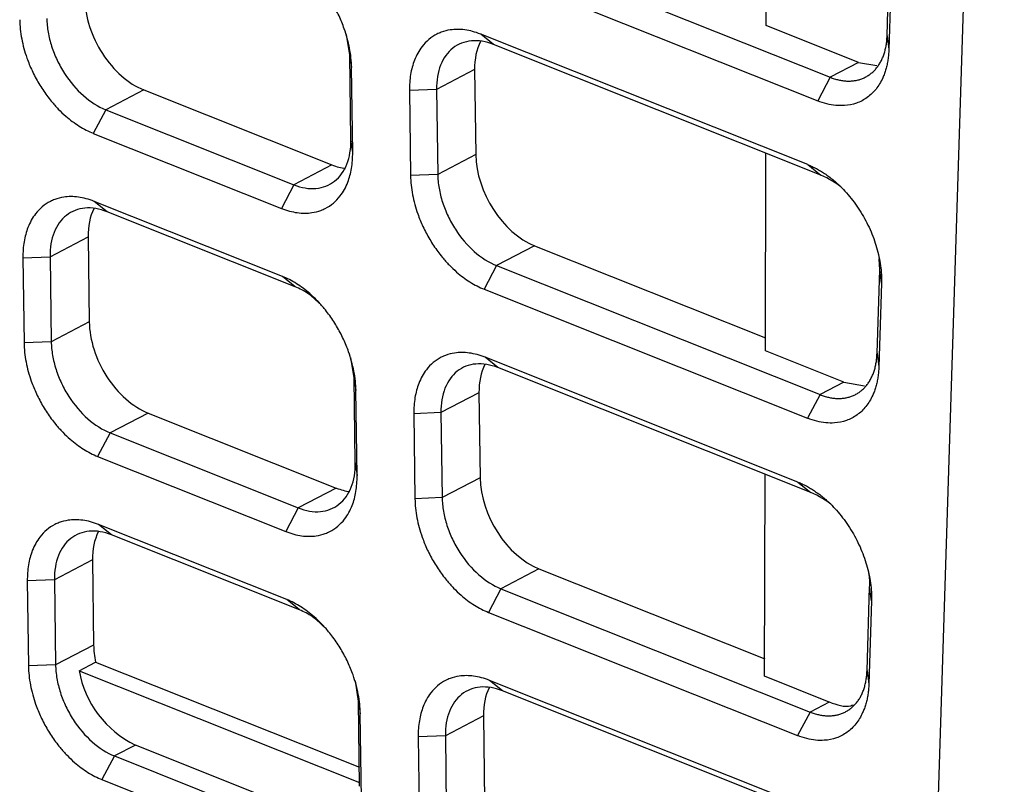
# Model space of a CAD drawing. Header units: millimetres. Extents: x -0.39 to 0.76, y -0.29 to 0.59.
# Tile 52 of 137: x 0.5821 to 0.6077, y -0.2647 to -0.2448. Entities that reach past the tile are written whole.
import ezdxf

# ---------------------------------------------------------------- set-up
doc = ezdxf.new("R2010")
doc.units = ezdxf.units.MM

msp = doc.modelspace()

# ---------------------------------------------------------------- linework, layer by layer
at = {"color": 7, "linetype": 'Continuous', "lineweight": 25}
for p, q in [((0.605122, -0.291492), (0.607665, -0.211037)), ((0.601475, -0.244982), (0.601486, -0.239954)), ((0.594357, -0.242825), (0.603139, -0.246327)), ((0.604619, -0.245251), (0.604687, -0.243081)), ((0.594034, -0.243439), (0.602815, -0.246941)), ((0.604734, -0.243434), (0.604665, -0.245603)), ((0.603879, -0.245941), (0.601475, -0.244982)), ((0.590655, -0.245744), (0.590574, -0.245214)), ((0.602563, -0.248598), (0.594058, -0.245206)), ((0.594393, -0.245476), (0.594058, -0.245206)), ((0.604619, -0.245251), (0.604665, -0.245603)), ((0.602899, -0.248868), (0.594393, -0.245476)), ((0.590655, -0.245744), (0.590702, -0.246073)), ((0.590685, -0.247953), (0.590655, -0.245744)), ((0.590732, -0.248282), (0.590702, -0.246073)), ((0.5939, -0.246129), (0.592912, -0.246644)), ((0.5939, -0.246129), (0.59393, -0.248338)), ((0.603879, -0.245941), (0.603139, -0.246327)), ((0.603879, -0.245941), (0.604352, -0.246022)), ((0.603139, -0.246327), (0.602815, -0.246941)), ((0.592912, -0.246644), (0.592207, -0.246673)), ((0.592912, -0.246644), (0.592942, -0.248853)), ((0.585301, -0.246655), (0.584313, -0.24717)), ((0.585301, -0.246655), (0.590192, -0.248605)), ((0.592207, -0.246673), (0.592236, -0.248882)), ((0.584313, -0.24717), (0.58399, -0.247784)), ((0.584313, -0.24717), (0.589204, -0.24912)), ((0.58399, -0.247784), (0.58888, -0.249734)), ((0.590732, -0.248282), (0.590685, -0.247953)), ((0.59393, -0.248338), (0.592942, -0.248853)), ((0.601456, -0.253436), (0.601468, -0.248298)), ((0.590192, -0.248605), (0.589204, -0.24912)), ((0.602563, -0.248598), (0.602899, -0.248868)), ((0.592942, -0.248853), (0.592237, -0.248882)), ((0.589204, -0.24912), (0.58888, -0.249734)), ((0.588904, -0.251502), (0.584014, -0.249551)), ((0.584349, -0.249821), (0.584014, -0.249551)), ((0.58924, -0.251772), (0.584349, -0.249821)), ((0.582868, -0.250989), (0.583856, -0.250474)), ((0.583856, -0.250474), (0.583886, -0.252683)), ((0.595459, -0.250706), (0.594471, -0.251221)), ((0.595459, -0.250706), (0.601457, -0.253098)), ((0.582163, -0.251018), (0.582868, -0.250989)), ((0.582868, -0.250989), (0.582898, -0.253198)), ((0.582163, -0.251018), (0.582192, -0.253227)), ((0.594471, -0.251221), (0.594147, -0.251835)), ((0.594471, -0.251221), (0.602878, -0.254574)), ((0.604427, -0.251328), (0.60441, -0.251043)), ((0.58924, -0.251772), (0.588904, -0.251502)), ((0.604358, -0.253498), (0.604427, -0.251328)), ((0.604473, -0.25168), (0.604427, -0.251328)), ((0.604473, -0.25168), (0.604404, -0.25385)), ((0.594147, -0.251835), (0.602555, -0.255188)), ((0.583886, -0.252683), (0.582898, -0.253198)), ((0.582898, -0.253198), (0.582192, -0.253227)), ((0.603498, -0.25425), (0.601456, -0.253436)), ((0.604358, -0.253498), (0.604404, -0.25385)), ((0.590769, -0.25414), (0.590688, -0.25361)), ((0.602303, -0.256845), (0.594171, -0.253602)), ((0.594507, -0.253872), (0.594171, -0.253602)), ((0.602638, -0.257115), (0.594507, -0.253872)), ((0.590769, -0.25414), (0.590816, -0.254469)), ((0.590799, -0.256349), (0.590769, -0.25414)), ((0.603498, -0.25425), (0.602878, -0.254574)), ((0.603498, -0.25425), (0.604034, -0.254342)), ((0.590846, -0.256678), (0.590816, -0.254469)), ((0.594014, -0.254525), (0.593026, -0.25504)), ((0.594014, -0.254525), (0.594044, -0.256734)), ((0.602878, -0.254574), (0.602555, -0.255188)), ((0.585415, -0.255051), (0.584427, -0.255566)), ((0.585415, -0.255051), (0.590306, -0.257001)), ((0.593026, -0.25504), (0.59232, -0.25507)), ((0.59232, -0.25507), (0.59235, -0.257279)), ((0.593026, -0.25504), (0.593056, -0.257249)), ((0.584427, -0.255566), (0.584103, -0.25618)), ((0.584427, -0.255566), (0.589318, -0.257517)), ((0.584103, -0.25618), (0.588994, -0.25813)), ((0.590799, -0.256349), (0.590846, -0.256678)), ((0.594044, -0.256734), (0.593056, -0.257249)), ((0.601437, -0.26189), (0.601449, -0.256641)), ((0.602303, -0.256845), (0.602638, -0.257115)), ((0.590306, -0.257001), (0.589318, -0.257517)), ((0.593056, -0.257249), (0.59235, -0.257279)), ((0.589318, -0.257517), (0.588994, -0.25813)), ((0.589018, -0.259898), (0.584127, -0.257947)), ((0.584463, -0.258217), (0.584127, -0.257947)), ((0.589354, -0.260168), (0.584463, -0.258217)), ((0.58397, -0.25887), (0.582982, -0.259385)), ((0.58397, -0.25887), (0.584, -0.261079)), ((0.595573, -0.259102), (0.594585, -0.259617)), ((0.595573, -0.259102), (0.601438, -0.261441)), ((0.582982, -0.259385), (0.582276, -0.259415)), ((0.582276, -0.259415), (0.582306, -0.261624)), ((0.582982, -0.259385), (0.583012, -0.261594)), ((0.594585, -0.259617), (0.594261, -0.260231)), ((0.594585, -0.259617), (0.602617, -0.262821)), ((0.604097, -0.261745), (0.604166, -0.259575)), ((0.604212, -0.259927), (0.604166, -0.259575)), ((0.589354, -0.260168), (0.589018, -0.259898)), ((0.604212, -0.259927), (0.604144, -0.262097)), ((0.594261, -0.260231), (0.602294, -0.263434)), ((0.584, -0.261079), (0.583012, -0.261594)), ((0.583012, -0.261594), (0.582306, -0.261624)), ((0.583623, -0.261746), (0.58405, -0.261523)), ((0.583623, -0.261746), (0.590911, -0.264652)), ((0.58405, -0.261523), (0.590906, -0.264257)), ((0.604097, -0.261745), (0.604144, -0.262097)), ((0.602042, -0.265092), (0.594285, -0.261998)), ((0.594621, -0.262269), (0.594285, -0.261998)), ((0.603117, -0.26256), (0.601437, -0.26189)), ((0.590882, -0.262536), (0.590802, -0.262006)), ((0.602377, -0.265362), (0.594621, -0.262269)), ((0.590882, -0.262536), (0.590929, -0.262866)), ((0.590912, -0.264745), (0.590882, -0.262536)), ((0.603117, -0.26256), (0.602617, -0.262821)), ((0.590959, -0.265074), (0.590929, -0.262866)), ((0.594128, -0.262921), (0.59314, -0.263436)), ((0.594128, -0.262921), (0.594158, -0.26513)), ((0.602617, -0.262821), (0.602294, -0.263434)), ((0.59314, -0.263436), (0.592434, -0.263466)), ((0.592434, -0.263466), (0.592464, -0.265675)), ((0.59314, -0.263436), (0.59317, -0.265645)), ((0.585085, -0.263679), (0.584541, -0.263962)), ((0.589975, -0.265629), (0.585085, -0.263679)), ((0.584541, -0.263962), (0.584217, -0.264576)), ((0.584541, -0.263962), (0.589431, -0.265913)), ((0.584217, -0.264576), (0.589108, -0.266526))]:
    msp.add_line(p, q, dxfattribs=at)
msp.add_arc((0.58624, -0.261286), 0.0026567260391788, 189.957284, 244.217765, dxfattribs=at)
for centre, major_axis, start_param, end_param in [((0.585277, -0.244887), (-0.0009569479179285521, 0.001756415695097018), 0.8976612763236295, 2.468457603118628), ((0.595405, -0.246729), (-0.0009569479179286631, 0.001756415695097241), 0.4306151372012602, 0.8976612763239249), ((0.595435, -0.248938), (-0.0009569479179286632, 0.001756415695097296), 0.8976612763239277, 2.468457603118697), ((0.590168, -0.246837), (-0.0009569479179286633, 0.001756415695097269), 2.468457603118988, 2.707413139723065), ((0.585361, -0.251074), (-0.0009569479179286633, 0.001756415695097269), 0.430616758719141, 0.8976612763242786), ((0.585391, -0.253283), (-0.0009569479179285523, 0.001756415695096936), 0.8976612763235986, 2.46845760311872), ((0.595519, -0.255125), (-0.0009569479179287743, 0.001756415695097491), 0.4306154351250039, 0.8976612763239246), ((0.595549, -0.257334), (-0.0009569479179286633, 0.001756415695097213), 0.8976612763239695, 2.468457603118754), ((0.590282, -0.255233), (-0.0009569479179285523, 0.001756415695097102), 2.468457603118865, 2.707413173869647), ((0.585475, -0.25947), (-0.0009569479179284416, 0.001756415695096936), 0.4306167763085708, 0.8976612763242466), ((0.585505, -0.261679), (-0.0009569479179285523, 0.00175641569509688), 0.8976612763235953, 1.141335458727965), ((0.595633, -0.263521), (-0.0009569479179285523, 0.001756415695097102), 0.4306155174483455, 0.8976612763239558)]:
    msp.add_ellipse(centre, major_axis=major_axis, ratio=0.661387, start_param=start_param, end_param=end_param, dxfattribs=at)
for points, knots in [([(0.5907016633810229, -0.246073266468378), (0.5907005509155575, -0.2459912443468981), (0.5906906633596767, -0.2458251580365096), (0.5906533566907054, -0.2455714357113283), (0.5905947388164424, -0.245317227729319), (0.5905069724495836, -0.2450363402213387), (0.5904039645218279, -0.2447847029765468), (0.590266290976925, -0.2445079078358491), (0.5901050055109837, -0.2442365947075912), (0.5899008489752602, -0.2439609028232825), (0.589698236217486, -0.2437338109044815), (0.5894600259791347, -0.2435069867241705), (0.5891569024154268, -0.2432797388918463), (0.5889133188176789, -0.2431545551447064), (0.5887904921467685, -0.2431055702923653)], [2, 2, 2, 2, 2.3903496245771, 2.7757678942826, 3.1568372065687, 3.5358051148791, 4.0415836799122, 4.3060557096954, 4.8362913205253, 5.366217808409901, 5.7619232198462, 6.156180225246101, 6.8280922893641, 7.5146858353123, 7.5146858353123, 7.5146858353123, 7.5146858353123]), ([(0.5820785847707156, -0.2448312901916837), (0.5820796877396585, -0.2449124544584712), (0.5820895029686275, -0.245076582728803), (0.5821264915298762, -0.2453272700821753), (0.5821844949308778, -0.2455783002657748), (0.5822713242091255, -0.2458558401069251), (0.5823734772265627, -0.2461053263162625), (0.5825107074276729, -0.2463812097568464), (0.582672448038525, -0.2466529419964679), (0.5828772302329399, -0.2469288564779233), (0.583080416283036, -0.2471559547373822), (0.5833191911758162, -0.2473826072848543), (0.5836228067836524, -0.2476094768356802), (0.5838666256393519, -0.2477345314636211), (0.5839895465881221, -0.2477835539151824)], [2, 2, 2, 2, 2.389250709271, 2.7724685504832, 3.1517152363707, 3.5291023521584, 4.0329114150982, 4.2999813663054, 4.83533372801, 5.370281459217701, 5.7697068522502, 6.167610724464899, 6.8455309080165, 7.537966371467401, 7.537966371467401, 7.537966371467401, 7.537966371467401]), ([(0.5827840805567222, -0.2448018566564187), (0.5827860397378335, -0.244918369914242), (0.5827976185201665, -0.245036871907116), (0.5828392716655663, -0.2452776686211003), (0.5828698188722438, -0.2454013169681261), (0.5829483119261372, -0.2456453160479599), (0.5829958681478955, -0.2457652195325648), (0.5831074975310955, -0.24600084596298), (0.5831721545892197, -0.2461171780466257), (0.5833832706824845, -0.2464449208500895), (0.5835524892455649, -0.2466437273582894), (0.5839162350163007, -0.2469648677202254), (0.5841141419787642, -0.2470906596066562), (0.584312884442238, -0.2471699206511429)], [0, 0, 0, 0, 0.125, 0.125, 0.25, 0.25, 0.375, 0.375, 0.5, 0.5, 0.75, 0.75, 1, 1, 1, 1]), ([(0.5940575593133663, -0.2452061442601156), (0.5939879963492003, -0.2451784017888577), (0.5938501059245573, -0.2451324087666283), (0.5936474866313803, -0.2450914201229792), (0.593452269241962, -0.245078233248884), (0.5932447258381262, -0.2450937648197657), (0.5930671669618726, -0.2451395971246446), (0.5928800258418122, -0.245222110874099), (0.5927055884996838, -0.2453379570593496), (0.5925427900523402, -0.2455086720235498), (0.5924209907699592, -0.2456945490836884), (0.5923115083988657, -0.2459284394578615), (0.5922247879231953, -0.2462490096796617), (0.5922045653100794, -0.2465278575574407), (0.5922065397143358, -0.246673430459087)], [2, 2, 2, 2, 2.3888527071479, 2.7714055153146, 3.1497723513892, 3.5261239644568, 4.028415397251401, 4.292941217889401, 4.8232151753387, 5.3530737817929, 5.7486774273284, 6.142805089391, 6.8218904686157, 7.514683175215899, 7.514683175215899, 7.514683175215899, 7.514683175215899]), ([(0.5943928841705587, -0.2454763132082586), (0.5942935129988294, -0.2454366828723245), (0.5941959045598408, -0.2454091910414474), (0.5940041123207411, -0.2453774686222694), (0.5939089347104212, -0.2453733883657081), (0.5937277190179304, -0.2453895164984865), (0.5936419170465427, -0.2454093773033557), (0.5934798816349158, -0.2454724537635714), (0.5934033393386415, -0.2455162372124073), (0.59319818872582, -0.2456777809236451), (0.5930886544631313, -0.245830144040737), (0.5929444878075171, -0.246195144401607), (0.5929081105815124, -0.2464109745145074), (0.5929120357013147, -0.2466439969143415)], [0, 0, 0, 0, 0.1250000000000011, 0.1250000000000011, 0.2500000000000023, 0.2500000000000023, 0.3750000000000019, 0.3750000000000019, 0.5000000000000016, 0.5000000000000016, 0.7500000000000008, 0.7500000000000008, 1, 1, 1, 1]), ([(0.6031386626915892, -0.2463271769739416), (0.6031749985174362, -0.2463407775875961), (0.6032476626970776, -0.2463679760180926), (0.6033559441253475, -0.2463967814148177), (0.6034629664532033, -0.2464166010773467), (0.6035681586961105, -0.2464264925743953), (0.603670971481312, -0.2464266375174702), (0.6037708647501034, -0.24641698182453), (0.603867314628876, -0.2463975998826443), (0.6039598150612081, -0.2463685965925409), (0.6040478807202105, -0.2463301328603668), (0.6041310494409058, -0.2462824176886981), (0.6042088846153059, -0.2462257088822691), (0.6042809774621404, -0.2461603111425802), (0.6043469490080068, -0.2460865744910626), (0.6044064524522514, -0.2460048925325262), (0.6044591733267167, -0.2459156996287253), (0.6045048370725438, -0.2458194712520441), (0.6045431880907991, -0.2457167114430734), (0.6045740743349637, -0.2456079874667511), (0.6045971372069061, -0.2454937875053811), (0.604612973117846, -0.2453750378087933), (0.6046168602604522, -0.2452924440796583), (0.6046188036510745, -0.2452511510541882)], [0, 0, 0, 0, 0.047713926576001, 0.095418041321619, 0.1431123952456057, 0.1907970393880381, 0.2384720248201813, 0.286137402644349, 0.3337932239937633, 0.3814395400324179, 0.429076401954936, 0.4767038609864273, 0.5243219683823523, 0.5719307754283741, 0.6195303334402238, 0.6671206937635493, 0.7147019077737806, 0.7622740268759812, 0.8098371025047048, 0.8573911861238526, 0.9049363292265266, 0.9524725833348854, 1, 1, 1, 1]), ([(0.6046652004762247, -0.2456034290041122), (0.6046630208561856, -0.2456490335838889), (0.6046586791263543, -0.2457398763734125), (0.6046427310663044, -0.2458708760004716), (0.6046198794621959, -0.2459970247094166), (0.6045894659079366, -0.2461180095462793), (0.6045516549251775, -0.2462339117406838), (0.6044769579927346, -0.2464169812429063), (0.6043406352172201, -0.2466444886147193), (0.6041084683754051, -0.246865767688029), (0.6038300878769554, -0.247012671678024), (0.603548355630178, -0.2470689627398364), (0.6032861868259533, -0.247064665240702), (0.6030530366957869, -0.2470257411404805), (0.6028948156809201, -0.2469692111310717), (0.6028153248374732, -0.2469408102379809)], [0, 0, 0, 0, 0.0419844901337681, 0.0836316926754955, 0.1251102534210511, 0.1665908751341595, 0.2082442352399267, 0.2502389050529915, 0.3750719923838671, 0.5000946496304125, 0.6249351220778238, 0.7499568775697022, 0.8333962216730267, 0.9162976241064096, 0.9999999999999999, 0.9999999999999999, 0.9999999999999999, 0.9999999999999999]), ([(0.5892037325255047, -0.249120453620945), (0.5893031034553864, -0.2491600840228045), (0.5894007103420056, -0.2491875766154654), (0.5895925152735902, -0.2492192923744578), (0.589687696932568, -0.2492233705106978), (0.589868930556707, -0.2492072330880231), (0.5899547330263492, -0.2491873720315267), (0.5901167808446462, -0.2491242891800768), (0.590193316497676, -0.249080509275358), (0.5903985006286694, -0.2489189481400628), (0.5905080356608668, -0.2487665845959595), (0.590652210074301, -0.2484015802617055), (0.5906886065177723, -0.2481857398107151), (0.5906846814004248, -0.2479527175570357)], [0, 0, 0, 0, 0.1250000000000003, 0.1250000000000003, 0.2500000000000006, 0.2500000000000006, 0.3750000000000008, 0.3750000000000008, 0.5000000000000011, 0.5000000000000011, 0.7500000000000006, 0.7500000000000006, 1, 1, 1, 1]), ([(0.5888803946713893, -0.2497340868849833), (0.5889500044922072, -0.2497618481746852), (0.5890880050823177, -0.2498079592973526), (0.5892908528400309, -0.2498493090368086), (0.5894863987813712, -0.2498629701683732), (0.5896944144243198, -0.2498479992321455), (0.5898724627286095, -0.249802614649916), (0.5900601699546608, -0.2497204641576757), (0.590235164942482, -0.249604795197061), (0.5903984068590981, -0.2494339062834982), (0.5905203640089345, -0.2492475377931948), (0.5906286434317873, -0.2490150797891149), (0.5907137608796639, -0.248698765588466), (0.5907335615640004, -0.248425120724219), (0.590731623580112, -0.2482822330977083)], [2, 2, 2, 2, 2.3921323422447, 2.7780016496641, 3.1597441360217, 3.5395415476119, 4.046536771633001, 4.3135642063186, 4.8488942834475, 5.3839118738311, 5.7834305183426, 6.181428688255, 6.8527995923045, 7.538086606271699, 7.538086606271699, 7.538086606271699, 7.538086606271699]), ([(0.6025632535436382, -0.2485983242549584), (0.6025999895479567, -0.2486136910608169), (0.6026731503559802, -0.2486442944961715), (0.6027823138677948, -0.2486992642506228), (0.6028902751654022, -0.2487605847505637), (0.6029970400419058, -0.2488289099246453), (0.6031025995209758, -0.2489040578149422), (0.6032069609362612, -0.2489860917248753), (0.603394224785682, -0.2491473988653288), (0.6036531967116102, -0.2494169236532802), (0.6039470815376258, -0.2498286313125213), (0.6041871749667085, -0.2502795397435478), (0.6043310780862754, -0.250674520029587), (0.6044110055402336, -0.2509906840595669), (0.6044518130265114, -0.2512256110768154), (0.6044746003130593, -0.2514570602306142), (0.6044735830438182, -0.2516057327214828), (0.6044730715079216, -0.2516804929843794)], [0, 0, 0, 0, 0.036050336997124, 0.0717952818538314, 0.107355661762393, 0.1428541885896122, 0.1784142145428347, 0.2141584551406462, 0.2502077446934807, 0.3750197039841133, 0.5000283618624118, 0.6248428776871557, 0.7498580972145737, 0.8126135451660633, 0.8747913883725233, 0.9370385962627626, 1, 1, 1, 1]), ([(0.5922365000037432, -0.2488823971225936), (0.5922376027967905, -0.248963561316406), (0.592247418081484, -0.2491276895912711), (0.5922844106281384, -0.2493783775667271), (0.592342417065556, -0.2496294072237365), (0.5924292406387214, -0.2499069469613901), (0.5925313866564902, -0.2501564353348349), (0.5926686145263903, -0.2504323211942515), (0.592830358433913, -0.2507040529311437), (0.5930351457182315, -0.2509799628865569), (0.5932383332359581, -0.2512070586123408), (0.5934771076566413, -0.2514337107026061), (0.5937807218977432, -0.2516605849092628), (0.5940245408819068, -0.251785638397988), (0.5941474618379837, -0.2518346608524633)], [2, 2, 2, 2, 2.3892546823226, 2.7724760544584, 3.1517255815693, 3.5291156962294, 4.032930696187, 4.3000045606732, 4.8353647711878, 5.3703189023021, 5.7697480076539, 6.167655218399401, 6.8455816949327, 7.5380242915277, 7.5380242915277, 7.5380242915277, 7.5380242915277]), ([(0.5929419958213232, -0.2488529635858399), (0.5929439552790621, -0.2489694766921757), (0.592955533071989, -0.2490879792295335), (0.5929971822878, -0.2493287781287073), (0.5930277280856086, -0.2494524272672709), (0.59310622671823, -0.2496964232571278), (0.5931537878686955, -0.2498163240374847), (0.5932654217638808, -0.2500519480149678), (0.5933300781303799, -0.2501682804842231), (0.5935411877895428, -0.2504960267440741), (0.5937104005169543, -0.2506948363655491), (0.5940741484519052, -0.2510159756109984), (0.5942720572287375, -0.2511417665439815), (0.5944707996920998, -0.2512210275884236)], [0, 0, 0, 0, 0.1249999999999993, 0.1249999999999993, 0.2499999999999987, 0.2499999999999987, 0.374999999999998, 0.374999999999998, 0.4999999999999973, 0.4999999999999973, 0.7499999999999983, 0.7499999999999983, 1, 1, 1, 1]), ([(0.6035160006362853, -0.2492732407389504), (0.6035043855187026, -0.2492611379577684), (0.603318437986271, -0.2490673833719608), (0.603101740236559, -0.2489647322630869), (0.602898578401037, -0.2488684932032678)], [0, 0, 0, 0, 0.0624644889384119, 1, 1, 1, 1]), ([(0.584013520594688, -0.2495511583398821), (0.5839439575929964, -0.2495234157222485), (0.5838060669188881, -0.2494774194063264), (0.5836034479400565, -0.2494364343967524), (0.583408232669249, -0.24942325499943), (0.5832006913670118, -0.2494387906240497), (0.5830231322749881, -0.2494846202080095), (0.5828359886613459, -0.2495671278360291), (0.5826615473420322, -0.2496829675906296), (0.5824987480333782, -0.2498536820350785), (0.5823769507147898, -0.2500395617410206), (0.5822674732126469, -0.2502734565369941), (0.5821807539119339, -0.2505940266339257), (0.5821605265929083, -0.2508728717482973), (0.5821625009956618, -0.2510184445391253)], [2, 2, 2, 2, 2.388852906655, 2.7714058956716, 3.149772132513, 3.5261222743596, 4.028411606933, 4.292936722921, 4.8232105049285, 5.3530699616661, 5.7486741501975, 6.1428017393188, 6.8218858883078, 7.5146780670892, 7.5146780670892, 7.5146780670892, 7.5146780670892]), ([(0.5843488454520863, -0.2498213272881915), (0.5842494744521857, -0.2497816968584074), (0.5841518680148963, -0.2497542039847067), (0.5839600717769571, -0.2497224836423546), (0.5838648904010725, -0.2497184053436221), (0.5836836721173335, -0.2497345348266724), (0.5835978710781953, -0.2497543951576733), (0.583435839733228, -0.2498174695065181), (0.5833593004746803, -0.2498612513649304), (0.5831541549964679, -0.2500227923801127), (0.5830446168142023, -0.2501751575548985), (0.5829004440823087, -0.2505401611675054), (0.5828640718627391, -0.250755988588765), (0.582867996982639, -0.2509890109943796)], [0, 0, 0, 0, 0.1249999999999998, 0.1249999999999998, 0.2499999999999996, 0.2499999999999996, 0.3749999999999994, 0.3749999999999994, 0.4999999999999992, 0.4999999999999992, 0.7499999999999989, 0.7499999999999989, 1, 1, 1, 1]), ([(0.5908155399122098, -0.2544693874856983), (0.5908144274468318, -0.2543873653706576), (0.5908045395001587, -0.2542212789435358), (0.5907672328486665, -0.2539675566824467), (0.5907086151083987, -0.2537133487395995), (0.5906208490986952, -0.253432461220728), (0.5905178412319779, -0.2531808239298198), (0.5903801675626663, -0.2529040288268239), (0.5902188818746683, -0.25263271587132), (0.5900147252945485, -0.2523570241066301), (0.589812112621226, -0.2521299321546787), (0.5895739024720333, -0.2519031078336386), (0.5892707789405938, -0.2516758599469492), (0.5890271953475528, -0.251550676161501), (0.5889043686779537, -0.2515016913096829)], [2, 2, 2, 2, 2.3903495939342, 2.7757677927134, 3.1568370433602, 3.5358049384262, 4.041583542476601, 4.3060555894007, 4.8362911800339, 5.3662175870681, 5.7619229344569, 6.156179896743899, 6.8280919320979, 7.5146854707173, 7.5146854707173, 7.5146854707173, 7.5146854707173]), ([(0.5898480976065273, -0.2521905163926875), (0.5897570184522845, -0.252102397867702), (0.589564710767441, -0.2519163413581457), (0.5893517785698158, -0.2518216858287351), (0.5892396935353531, -0.2517718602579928)], [0, 0, 0, 0, 0.4736116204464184, 1, 1, 1, 1]), ([(0.5821924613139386, -0.2532274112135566), (0.5821935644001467, -0.2533085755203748), (0.5822033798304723, -0.2534727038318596), (0.5822403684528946, -0.2537233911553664), (0.5822983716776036, -0.253974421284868), (0.5823852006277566, -0.2542519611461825), (0.5824873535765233, -0.2545014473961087), (0.5826245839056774, -0.254777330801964), (0.582786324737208, -0.2550490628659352), (0.5829911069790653, -0.2553249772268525), (0.5831942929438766, -0.2555520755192), (0.5834330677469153, -0.2557787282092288), (0.5837366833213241, -0.2560055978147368), (0.5839805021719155, -0.2561306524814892), (0.5841034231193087, -0.2561796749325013)], [2, 2, 2, 2, 2.3892510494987, 2.7724691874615, 3.1517161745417, 3.5291036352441, 4.0329132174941, 4.2999834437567, 4.83533630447, 5.3702844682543, 5.769710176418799, 6.1676143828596, 6.8455351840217, 7.537971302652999, 7.537971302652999, 7.537971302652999, 7.537971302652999]), ([(0.5828979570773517, -0.2531979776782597), (0.5828999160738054, -0.2533144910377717), (0.5829114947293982, -0.2534329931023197), (0.5829531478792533, -0.2536737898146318), (0.5829836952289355, -0.2537974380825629), (0.5830621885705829, -0.2540414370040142), (0.5831097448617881, -0.2541613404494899), (0.5832213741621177, -0.2543969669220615), (0.5832860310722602, -0.2545132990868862), (0.5834971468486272, -0.2548410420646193), (0.5836663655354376, -0.2550398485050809), (0.5840301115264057, -0.2553609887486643), (0.5842280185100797, -0.2554867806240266), (0.5844267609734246, -0.2555660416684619)], [0, 0, 0, 0, 0.125, 0.125, 0.25, 0.25, 0.375, 0.375, 0.5, 0.5, 0.75, 0.75, 1, 1, 1, 1]), ([(0.5941714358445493, -0.2536022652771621), (0.5941018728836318, -0.2535745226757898), (0.5939639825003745, -0.253528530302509), (0.5937613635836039, -0.2534875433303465), (0.5935661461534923, -0.2534743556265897), (0.5933586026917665, -0.253489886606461), (0.5931810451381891, -0.2535357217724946), (0.5929939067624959, -0.2536182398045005), (0.5928194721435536, -0.2537340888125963), (0.5926566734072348, -0.2539048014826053), (0.5925348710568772, -0.254090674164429), (0.5924253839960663, -0.2543245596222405), (0.5923386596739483, -0.2546451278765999), (0.5923184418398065, -0.2549239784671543), (0.5923204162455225, -0.2550695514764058)], [2, 2, 2, 2, 2.3888526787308, 2.771405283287, 3.1497718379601, 3.5261232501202, 4.0284140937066, 4.2929392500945, 4.823211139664, 5.353067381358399, 5.7486697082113, 6.142796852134, 6.821882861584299, 7.5146760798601, 7.5146760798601, 7.5146760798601, 7.5146760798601]), ([(0.6028779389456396, -0.2545739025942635), (0.6029142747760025, -0.2545875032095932), (0.6029869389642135, -0.2546147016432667), (0.6030952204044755, -0.2546435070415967), (0.6032022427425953, -0.2546633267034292), (0.6033074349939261, -0.2546732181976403), (0.6034102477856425, -0.2546733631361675), (0.6035101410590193, -0.2546637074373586), (0.6036065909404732, -0.2546443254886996), (0.6036990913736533, -0.2546153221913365), (0.6037871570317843, -0.2545768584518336), (0.6038703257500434, -0.2545291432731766), (0.6039481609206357, -0.2544724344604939), (0.6040202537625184, -0.2544070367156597), (0.6040862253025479, -0.2543333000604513), (0.6041457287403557, -0.2542516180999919), (0.6041984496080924, -0.254162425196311), (0.6042441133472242, -0.2540661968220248), (0.6042824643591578, -0.2539634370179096), (0.6043133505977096, -0.2538547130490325), (0.604336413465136, -0.253740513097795), (0.6043522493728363, -0.2536217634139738), (0.6043561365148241, -0.2535391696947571), (0.6043580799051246, -0.25349787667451)], [0, 0, 0, 0, 0.0477139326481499, 0.095418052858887, 0.1431124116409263, 0.190797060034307, 0.2384720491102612, 0.2861374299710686, 0.3337932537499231, 0.3814395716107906, 0.4290764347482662, 0.4767038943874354, 0.5243220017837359, 0.5719308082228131, 0.6195303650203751, 0.6671207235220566, 0.7147019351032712, 0.7622740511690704, 0.8098371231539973, 0.8573912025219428, 0.9049363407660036, 0.9524725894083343, 1, 1, 1, 1]), ([(0.5945067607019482, -0.2538724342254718), (0.594407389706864, -0.2538328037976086), (0.5943097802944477, -0.2538053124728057), (0.5941179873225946, -0.2537735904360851), (0.5940228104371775, -0.2537695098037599), (0.5938415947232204, -0.2537856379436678), (0.5937557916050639, -0.2538054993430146), (0.5935937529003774, -0.2538685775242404), (0.5935172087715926, -0.2539123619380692), (0.5933120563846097, -0.2540739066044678), (0.5932025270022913, -0.254226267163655), (0.5930583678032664, -0.2545912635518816), (0.5930219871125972, -0.2548070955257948), (0.593025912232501, -0.2550401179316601)], [0, 0, 0, 0, 0.1249999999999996, 0.1249999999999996, 0.2499999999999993, 0.2499999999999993, 0.3750000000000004, 0.3750000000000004, 0.5000000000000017, 0.5000000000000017, 0.7500000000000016, 0.7500000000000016, 1, 1, 1, 1]), ([(0.6044044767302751, -0.253850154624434), (0.6044022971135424, -0.2538957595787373), (0.6043979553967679, -0.2539866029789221), (0.604382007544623, -0.2541176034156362), (0.6043591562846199, -0.2542437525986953), (0.604328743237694, -0.2543647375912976), (0.6042909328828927, -0.2544806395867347), (0.6042162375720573, -0.2546637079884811), (0.6040799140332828, -0.2548912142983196), (0.6038477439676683, -0.2551124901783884), (0.6035693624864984, -0.2552593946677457), (0.6032876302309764, -0.2553156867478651), (0.603025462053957, -0.2553113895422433), (0.6027923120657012, -0.2552724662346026), (0.6026340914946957, -0.2552159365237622), (0.6025546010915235, -0.2551875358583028)], [0, 0, 0, 0, 0.0419848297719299, 0.083632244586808, 0.1251108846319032, 0.1665914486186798, 0.2082446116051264, 0.2502389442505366, 0.3750704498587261, 0.5000946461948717, 0.624936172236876, 0.7499568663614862, 0.8333966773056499, 0.9162980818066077, 0.9999999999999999, 0.9999999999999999, 0.9999999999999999, 0.9999999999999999]), ([(0.5893176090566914, -0.2575165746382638), (0.5894169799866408, -0.2575562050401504), (0.5895145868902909, -0.2575836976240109), (0.5897063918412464, -0.2576154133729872), (0.5898015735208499, -0.257619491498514), (0.5899828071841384, -0.2576033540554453), (0.5900686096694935, -0.2575834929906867), (0.5902306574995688, -0.257520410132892), (0.5903071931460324, -0.2574766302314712), (0.5905123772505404, -0.2573150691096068), (0.5906219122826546, -0.2571627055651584), (0.59076608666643, -0.2567977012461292), (0.5908024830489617, -0.2565818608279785), (0.5907985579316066, -0.2563488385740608)], [0, 0, 0, 0, 0.1250000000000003, 0.1250000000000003, 0.2500000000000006, 0.2500000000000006, 0.3750000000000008, 0.3750000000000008, 0.5000000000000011, 0.5000000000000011, 0.7500000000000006, 0.7500000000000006, 1, 1, 1, 1]), ([(0.588994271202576, -0.2581302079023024), (0.5890638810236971, -0.2581579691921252), (0.589201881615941, -0.2582040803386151), (0.589404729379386, -0.2582454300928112), (0.5896002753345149, -0.2582590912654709), (0.5898082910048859, -0.258244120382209), (0.5899863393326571, -0.2581987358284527), (0.5901740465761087, -0.2581165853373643), (0.5903490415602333, -0.2580009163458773), (0.5905122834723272, -0.2578300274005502), (0.590634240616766, -0.2576436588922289), (0.5907425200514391, -0.257411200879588), (0.5908276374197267, -0.257094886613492), (0.5908474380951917, -0.2568212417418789), (0.5908455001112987, -0.256678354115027)], [2, 2, 2, 2, 2.3921323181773, 2.7780016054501, 3.1597440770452, 3.5395414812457, 4.0465367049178, 4.3135641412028, 4.8488942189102, 5.3839118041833, 5.7834304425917, 6.1814286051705, 6.8527994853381, 7.5380864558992, 7.5380864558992, 7.5380864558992, 7.5380864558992]), ([(0.6023025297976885, -0.2568450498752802), (0.6023392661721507, -0.2568604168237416), (0.6024124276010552, -0.2568910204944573), (0.6025215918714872, -0.2569459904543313), (0.6026295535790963, -0.2570073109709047), (0.6027363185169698, -0.2570756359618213), (0.6028418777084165, -0.2571507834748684), (0.6029462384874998, -0.2572328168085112), (0.6031335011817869, -0.2573941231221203), (0.6033924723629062, -0.2576636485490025), (0.6036863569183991, -0.2580753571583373), (0.6039264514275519, -0.2585262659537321), (0.6040703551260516, -0.2589212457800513), (0.604150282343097, -0.2592374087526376), (0.6041910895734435, -0.2594723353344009), (0.6042138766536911, -0.2597037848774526), (0.6042128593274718, -0.2598524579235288), (0.604212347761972, -0.2599272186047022)], [0, 0, 0, 0, 0.036050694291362, 0.07179587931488, 0.1073563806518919, 0.1428549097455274, 0.1784148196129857, 0.2141588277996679, 0.2502077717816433, 0.3750191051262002, 0.5000283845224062, 0.6248433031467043, 0.7498581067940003, 0.8126132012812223, 0.8747909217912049, 0.9370382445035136, 1, 1, 1, 1]), ([(0.6032552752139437, -0.2575199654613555), (0.6032436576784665, -0.2575078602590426), (0.6030577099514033, -0.2573141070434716), (0.6028410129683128, -0.2572114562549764), (0.6026378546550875, -0.2571152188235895)], [0, 0, 0, 0, 0.0624774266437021, 1, 1, 1, 1]), ([(0.5923503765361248, -0.2572785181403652), (0.5923514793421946, -0.2573596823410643), (0.592361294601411, -0.2575238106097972), (0.5923982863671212, -0.2577744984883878), (0.5924562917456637, -0.2580255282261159), (0.5925431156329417, -0.258303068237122), (0.5926452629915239, -0.2585525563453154), (0.5927824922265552, -0.2588284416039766), (0.5929442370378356, -0.2591001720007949), (0.5931490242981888, -0.2593760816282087), (0.5933522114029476, -0.2596031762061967), (0.5935909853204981, -0.2598298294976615), (0.5938945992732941, -0.2600566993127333), (0.5941384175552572, -0.2601817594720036), (0.5942613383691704, -0.2602307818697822)], [2, 2, 2, 2, 2.3892537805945, 2.7724743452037, 3.1517232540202, 3.529112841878, 4.032926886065, 4.3000000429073, 4.835358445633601, 5.3703104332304, 5.7697378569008, 6.167643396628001, 6.8455669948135, 7.5380071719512, 7.5380071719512, 7.5380071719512, 7.5380071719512]), ([(0.5930558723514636, -0.2572490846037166), (0.5930578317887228, -0.2573655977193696), (0.5930694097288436, -0.2574841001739), (0.5931110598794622, -0.2577248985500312), (0.5931416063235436, -0.2578485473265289), (0.5932201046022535, -0.2580925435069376), (0.5932676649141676, -0.2582124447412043), (0.5933792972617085, -0.258448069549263), (0.593443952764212, -0.2585644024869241), (0.5936550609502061, -0.2588921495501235), (0.5938242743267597, -0.2590909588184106), (0.5941880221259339, -0.2594120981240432), (0.5943859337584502, -0.2595378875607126), (0.5945846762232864, -0.2596171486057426)], [0, 0, 0, 0, 0.125, 0.125, 0.25, 0.25, 0.375, 0.375, 0.5, 0.5, 0.75, 0.75, 1, 1, 1, 1]), ([(0.5841273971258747, -0.257947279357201), (0.5840578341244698, -0.2579195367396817), (0.5839199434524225, -0.2578735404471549), (0.5837173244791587, -0.2578325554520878), (0.5835221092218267, -0.2578193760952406), (0.5833145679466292, -0.2578349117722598), (0.583137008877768, -0.2578807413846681), (0.5829498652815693, -0.2579632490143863), (0.5827754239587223, -0.2580790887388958), (0.5826126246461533, -0.2582498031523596), (0.5824908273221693, -0.2584356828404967), (0.5823813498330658, -0.2586695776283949), (0.5822946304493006, -0.2589901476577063), (0.5822744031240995, -0.2592689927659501), (0.5822763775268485, -0.259414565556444)], [2, 2, 2, 2, 2.3888529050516, 2.7714058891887, 3.1497721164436, 3.5261222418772, 4.028411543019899, 4.2929366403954, 4.8232103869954, 5.3530698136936, 5.7486739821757, 6.1428015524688, 6.821885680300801, 7.5146778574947, 7.5146778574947, 7.5146778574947, 7.5146778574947]), ([(0.584462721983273, -0.2582174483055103), (0.5843633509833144, -0.2581778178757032), (0.5842657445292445, -0.258150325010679), (0.5840739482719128, -0.2581186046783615), (0.5839787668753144, -0.2581145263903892), (0.5837975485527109, -0.2581306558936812), (0.5837117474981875, -0.2581505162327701), (0.5835497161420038, -0.2582135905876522), (0.5834731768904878, -0.2582573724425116), (0.5832680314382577, -0.2584189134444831), (0.5831584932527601, -0.2585712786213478), (0.583014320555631, -0.258936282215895), (0.5829779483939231, -0.2591521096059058), (0.5829818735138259, -0.2593851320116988)], [0, 0, 0, 0, 0.1249999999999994, 0.1249999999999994, 0.2499999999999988, 0.2499999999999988, 0.3749999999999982, 0.3749999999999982, 0.4999999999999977, 0.4999999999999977, 0.7499999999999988, 0.7499999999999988, 1, 1, 1, 1]), ([(0.6041659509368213, -0.2595749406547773), (0.6041690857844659, -0.2594535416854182), (0.6041722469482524, -0.2593311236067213), (0.6041436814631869, -0.2592016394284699), (0.604143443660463, -0.2592005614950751)], [0, 0, 0, 0, 0.9916751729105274, 1, 1, 1, 1]), ([(0.5909294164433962, -0.2628655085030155), (0.5909283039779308, -0.2627834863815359), (0.5909184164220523, -0.262617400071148), (0.5908811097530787, -0.262363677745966), (0.5908224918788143, -0.2621094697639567), (0.5907347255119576, -0.2618285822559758), (0.5906317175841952, -0.2615769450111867), (0.5904940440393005, -0.2613001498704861), (0.5903327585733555, -0.2610288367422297), (0.5901286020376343, -0.2607531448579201), (0.5899259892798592, -0.2605260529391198), (0.5896877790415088, -0.260299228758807), (0.5893846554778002, -0.260071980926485), (0.5891410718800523, -0.259946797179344), (0.5890182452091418, -0.2598978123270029)], [2, 2, 2, 2, 2.3903496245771, 2.7757678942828, 3.1568372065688, 3.5358051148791, 4.041583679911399, 4.3060557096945, 4.8362913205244, 5.3662178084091, 5.7619232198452, 6.1561802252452, 6.8280922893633, 7.5146858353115, 7.5146858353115, 7.5146858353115, 7.5146858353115]), ([(0.5899619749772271, -0.2605866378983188), (0.5898708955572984, -0.2604985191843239), (0.5896785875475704, -0.2603124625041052), (0.5894656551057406, -0.2602178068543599), (0.5893535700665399, -0.2601679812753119)], [0, 0, 0, 0, 0.4736122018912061, 1, 1, 1, 1]), ([(0.5823063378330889, -0.2616235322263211), (0.5823074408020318, -0.2617046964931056), (0.5823172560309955, -0.2618688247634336), (0.58235424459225, -0.2621195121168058), (0.5824122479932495, -0.2623705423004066), (0.5824990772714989, -0.2626480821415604), (0.5826012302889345, -0.2628975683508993), (0.5827384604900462, -0.2631734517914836), (0.5829002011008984, -0.2634451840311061), (0.5831049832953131, -0.2637210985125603), (0.5833081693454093, -0.2639481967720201), (0.5835469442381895, -0.2641748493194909), (0.5838505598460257, -0.2644017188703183), (0.5840943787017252, -0.2645267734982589), (0.5842172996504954, -0.2645757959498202)], [2, 2, 2, 2, 2.3892507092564, 2.7724685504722, 3.1517152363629, 3.5291023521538, 4.032911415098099, 4.299981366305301, 4.8353337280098, 5.3702814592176, 5.769706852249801, 6.1676107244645, 6.845530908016, 7.5379663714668, 7.5379663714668, 7.5379663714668, 7.5379663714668]), ([(0.5830118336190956, -0.2615940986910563), (0.5830137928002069, -0.2617106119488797), (0.5830253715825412, -0.2618291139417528), (0.5830670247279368, -0.2620699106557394), (0.5830975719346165, -0.262193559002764), (0.5831760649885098, -0.2624375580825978), (0.5832236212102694, -0.2625574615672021), (0.5833352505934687, -0.2627930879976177), (0.5833999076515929, -0.2629094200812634), (0.5836110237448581, -0.263237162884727), (0.5837802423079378, -0.2634359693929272), (0.584143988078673, -0.2637571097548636), (0.5843418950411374, -0.2638829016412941), (0.5845406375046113, -0.2639621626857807)], [0, 0, 0, 0, 0.125, 0.125, 0.2499999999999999, 0.2499999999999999, 0.3749999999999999, 0.3749999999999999, 0.4999999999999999, 0.4999999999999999, 0.75, 0.75, 1, 1, 1, 1]), ([(0.6026172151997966, -0.2628206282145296), (0.6026535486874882, -0.2628342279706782), (0.6027262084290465, -0.2628614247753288), (0.6028344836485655, -0.2628902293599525), (0.6029415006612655, -0.2629100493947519), (0.6030466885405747, -0.2629199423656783), (0.6031494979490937, -0.2629200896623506), (0.6032493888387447, -0.2629104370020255), (0.6033458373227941, -0.2628910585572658), (0.6034383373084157, -0.2628620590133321), (0.6035264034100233, -0.2628235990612), (0.6036095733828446, -0.2627758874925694), (0.6036874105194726, -0.262719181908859), (0.6037595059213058, -0.2626537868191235), (0.6038254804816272, -0.2625800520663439), (0.603884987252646, -0.2624983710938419), (0.6039377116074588, -0.2624091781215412), (0.6039833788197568, -0.2623129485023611), (0.6040217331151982, -0.2622101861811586), (0.6040526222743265, -0.2621014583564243), (0.6040756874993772, -0.2619872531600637), (0.6040915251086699, -0.2618684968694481), (0.6040954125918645, -0.2617858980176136), (0.6040973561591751, -0.261744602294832)], [0, 0, 0, 0, 0.0477107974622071, 0.0954120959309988, 0.1431039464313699, 0.1907864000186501, 0.2384595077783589, 0.2861233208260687, 0.333777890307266, 0.3814232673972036, 0.4290595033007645, 0.4766866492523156, 0.5243047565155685, 0.5719138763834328, 0.619514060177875, 0.667105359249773, 0.7146878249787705, 0.7622615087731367, 0.8098264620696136, 0.8573827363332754, 0.9049303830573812, 0.9524694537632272, 1, 1, 1, 1]), ([(0.594285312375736, -0.261998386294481), (0.5942157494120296, -0.2619706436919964), (0.5940778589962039, -0.2619246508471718), (0.5938752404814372, -0.2618836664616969), (0.5936800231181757, -0.2618704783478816), (0.5934724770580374, -0.2618860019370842), (0.5932949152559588, -0.2619318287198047), (0.5931077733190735, -0.2620143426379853), (0.5929333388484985, -0.2621301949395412), (0.5927705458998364, -0.2623009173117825), (0.5926487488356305, -0.2624867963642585), (0.5925392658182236, -0.2627206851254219), (0.5924525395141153, -0.263041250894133), (0.5924323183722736, -0.2633200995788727), (0.5924342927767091, -0.2634656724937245)], [2, 2, 2, 2, 2.3888526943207, 2.7714051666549, 3.1497714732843, 3.5261231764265, 4.028416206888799, 4.292943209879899, 4.823218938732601, 5.3530776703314, 5.7486804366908, 6.1428070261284, 6.8218915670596, 7.5146843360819, 7.5146843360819, 7.5146843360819, 7.5146843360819]), ([(0.5946206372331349, -0.2622685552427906), (0.5945212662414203, -0.2622289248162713), (0.5944236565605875, -0.2622014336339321), (0.5942318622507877, -0.2621697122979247), (0.5941366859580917, -0.2621656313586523), (0.5939554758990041, -0.2621817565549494), (0.5938696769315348, -0.2622016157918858), (0.5937076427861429, -0.2622646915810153), (0.5936310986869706, -0.2623084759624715), (0.593425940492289, -0.2624700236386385), (0.5933164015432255, -0.2626223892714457), (0.5931722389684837, -0.2629873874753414), (0.5931358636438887, -0.263203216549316), (0.593139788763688, -0.2634362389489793)], [0, 0, 0, 0, 0.125, 0.125, 0.25, 0.25, 0.375, 0.375, 0.5, 0.5, 0.75, 0.75, 1, 1, 1, 1]), ([(0.6041437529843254, -0.2620968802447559), (0.6041415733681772, -0.2621424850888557), (0.6041372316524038, -0.2622333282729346), (0.6041212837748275, -0.2623643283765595), (0.6040984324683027, -0.2624904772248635), (0.6040680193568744, -0.2626114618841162), (0.6040302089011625, -0.262727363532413), (0.6039555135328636, -0.2629104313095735), (0.6038191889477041, -0.2631379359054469), (0.6035870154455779, -0.2633592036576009), (0.6033086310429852, -0.2635061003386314), (0.6030269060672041, -0.2635624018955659), (0.6027647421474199, -0.2635581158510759), (0.6025315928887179, -0.2635191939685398), (0.6023733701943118, -0.2634626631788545), (0.6022938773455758, -0.2634342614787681)], [0, 0, 0, 0, 0.0419848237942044, 0.0836322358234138, 0.1251108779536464, 0.166591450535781, 0.2082446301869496, 0.2502389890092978, 0.3750704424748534, 0.5000946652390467, 0.6249344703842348, 0.7499570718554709, 0.8333940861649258, 0.9162953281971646, 0.9999999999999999, 0.9999999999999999, 0.9999999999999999, 0.9999999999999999]), ([(0.603117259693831, -0.2625598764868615), (0.6033150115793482, -0.2626310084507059), (0.6035387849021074, -0.2627115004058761), (0.6037175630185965, -0.2626409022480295), (0.6037383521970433, -0.2626326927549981)], [0, 0, 0, 0, 0.8837151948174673, 1, 1, 1, 1])]:
    msp.add_open_spline(points, degree=3, knots=knots, dxfattribs=at)

doc.saveas('drawing.dxf')
